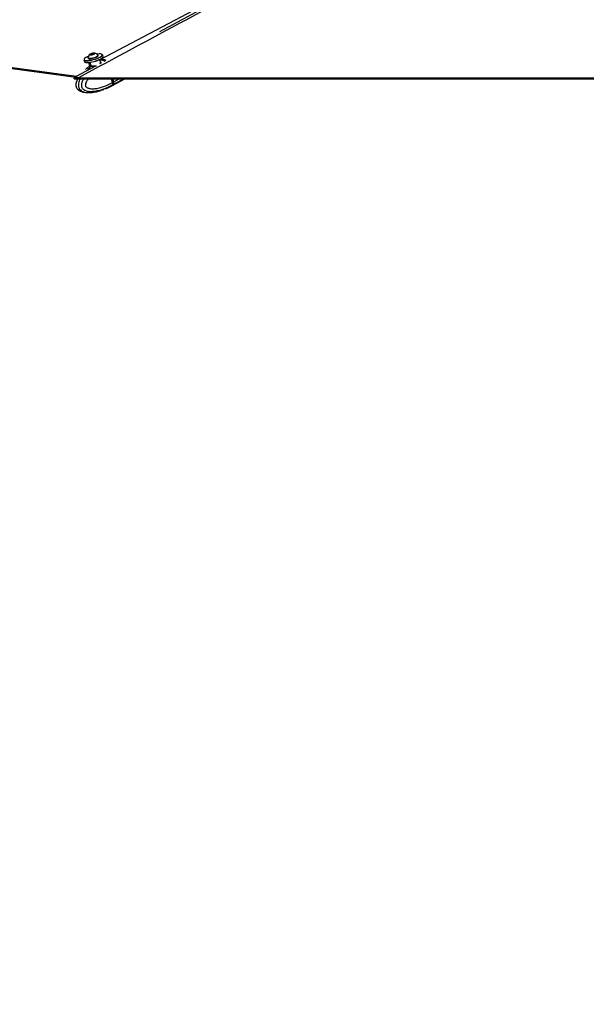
# Model space of a CAD drawing. Header units: millimetres. Extents: x 20 to 26560, y 16 to 18133.
# Tile 40 of 106: x 10046 to 11083, y 4383 to 6168. Entities that reach past the tile are written whole.
import ezdxf

# ---------------------------------------------------------------- set-up
doc = ezdxf.new("R2010")
doc.units = ezdxf.units.MM
doc.header["$LTSCALE"] = 2
doc.layers.add('COMPONENT_GEOMETRY', color=7, linetype='Continuous')
doc.styles.add('SLDTEXTSTYLE0', font='TXT', dxfattribs={"width": 0.75})
doc.dimstyles.new('SLDDIMSTYLE1', dxfattribs={"dimtxt": 150, "dimasz": 6.604, "dimexe": 0, "dimexo": 0.0625, "dimgap": 37.5, "dimtad": 0, "dimtih": 1, "dimtoh": 1, "dimdec": 0, "dimrnd": 1e-09, "dimzin": 12, "dimdsep": 46, "dimtxsty": 'SLDTEXTSTYLE0', "dimsah": 1, "dimcen": 0.09, "dimadec": 0, "dimazin": 3, "dimtfac": 1, "dimtdec": 0, "dimtofl": 0, "dimtmove": 0, "dimatfit": 3, "dimfxl": 1, "dimfrac": 2, "dimtolj": 1, "dimtzin": 12, "dimarcsym": 0})

# ---------------------------------------------------------------- blocks, each defined once
blk = doc.blocks.new('_D_4')
at = {"layer": 'COMPONENT_GEOMETRY', "color": 7}
for p, q in [((16972.6, 6060.8), (14872.6, 6060.8)), ((14879, 6060.8), (14879, 4124.1)), ((14578.9, 4093.7), (14533.2, 4093.7)), ((14533.2, 4093.7), (14533.2, 3855.5)), ((15179.1, 4093.7), (15224.8, 4093.7)), ((15224.8, 4093.7), (15224.8, 3855.5)), ((14533.2, 3855.5), (14578.9, 3855.5)), ((15224.8, 3855.5), (15179.1, 3855.5)), ((14879, 1694.5), (14879, 3631.1)), ((9296, 1694.5), (14885.3, 1694.5))]:
    blk.add_line(p, q, dxfattribs=at)
for points in [[(14879, 6060.8), (14878, 6054.2), (14880, 6054.2)], [(14879, 1694.5), (14880, 1701.1), (14878, 1701.1)]]:
    blk.add_solid(points, dxfattribs=at)
at = {"layer": 'COMPONENT_GEOMETRY', "color": 7, "char_height": 150, "attachment_point": 1, "style": 'SLDTEXTSTYLE0'}
for s, insert in [('7\'1.95"', (14578.9, 4048.9)), ('2183mm', (14469.8, 3824.5))]:
    blk.add_mtext(s, dxfattribs=dict(at, insert=insert))

msp = doc.modelspace()

# ---------------------------------------------------------------- linework, layer by layer
at = {"color": 7, "linetype": 'Continuous', "lineweight": 25}
for p, q in [((10606.76, 6314.31), (10191.55, 6095.23)), ((9362.59, 6170.46), (10148.02, 6063.71)), ((9363.28, 6172.22), (10149.36, 6065.39)), ((10174.62, 6104.77), (10175.72, 6105.88)), ((10175.72, 6105.88), (10179.01, 6106.86)), ((10176.03, 6104.69), (10175.72, 6105.88)), ((10179.01, 6106.86), (10181.21, 6106.73)), ((10179.39, 6105.41), (10179.01, 6106.86)), ((10181.21, 6106.73), (10180.11, 6105.63)), ((10162.62, 6095.12), (10163.41, 6092.12)), ((10169.9, 6098.89), (10170.09, 6098.17)), ((10171.13, 6090.3), (10172.69, 6084.4)), ((10176.82, 6104.64), (10174.62, 6104.77)), ((10180.11, 6105.63), (10176.82, 6104.64)), ((10188.46, 6103.02), (10188.27, 6103.73)), ((10192.63, 6091.13), (10191.44, 6095.66)), ((10192.94, 6094.58), (10195.19, 6095.77)), ((10197.26, 6101.05), (10196.46, 6104.05)), ((10144.91, 6060.78), (10144.75, 6061.95)), ((10146.56, 6060.78), (10144.91, 6060.78)), ((10150.55, 6065.07), (10149.36, 6065.39)), ((10214.21, 6054.14), (10212.46, 6060.78)), ((10213.21, 6048.4), (10236.67, 6060.78)), ((10214.21, 6054.14), (10214.22, 6054.13)), ((10214.22, 6054.13), (10216.3, 6055.23)), ((10216.46, 6055.39), (10215.03, 6060.78)), ((10216.87, 6055.53), (10215.48, 6060.78)), ((10815.88, 6060.78), (10804.32, 6060.78)), ((10994.22, 6060.78), (10982.98, 6060.78)), ((10154.46, 6039.49), (10154.22, 6039.6)), ((10193.28, 6039.81), (10190.05, 6038.83)), ((10195.56, 6040.5), (10193.28, 6039.81)), ((10202.64, 6043.37), (10198.53, 6041.77)), ((10203.39, 6043.61), (10203.57, 6043.62)), ((10203.41, 6043.56), (10210.56, 6047.01)), ((10203.61, 6043.64), (10203.57, 6043.62)), ((10210.56, 6047.01), (10212.74, 6048.15)), ((10213.74, 6049.58), (10213.61, 6049.51)), ((10215.73, 6050.63), (10213.74, 6049.58))]:
    msp.add_line(p, q, dxfattribs=at)
at = {"color": 8, "linetype": 'Continuous', "lineweight": 25}
for p, q in [((10175.65, 6084.3), (10173.99, 6090.6)), ((10192.94, 6094.58), (10191.87, 6094)), ((10149.36, 6065.39), (10184.41, 6084.22)), ((10216.3, 6055.23), (10214.84, 6060.78)), ((10216.26, 6050.92), (10234.95, 6060.78)), ((10216.87, 6055.53), (10226.81, 6060.78)), ((10171.19, 6035.78), (10171.51, 6035.77))]:
    msp.add_line(p, q, dxfattribs=at)
at = {"color": 8, "linetype": 'Continuous', "lineweight": 25, "flags": 128}
for points in [[(10300.51, 6146.58), (11674.55, 6884.74), (11874.28, 6992.04), (12074.02, 7099.34), (12273.77, 7206.64), (12473.54, 7313.95), (12587.96, 7375.41)], [(10163.05, 6095.28), (10163.08, 6095.23), (10163.95, 6094.59), (10165.45, 6094.17), (10167.52, 6093.99), (10170.08, 6094.05), (10173.02, 6094.35), (10176.23, 6094.88), (10179.56, 6095.62), (10182.9, 6096.54), (10186.09, 6097.6), (10189.01, 6098.75), (10191.54, 6099.96)], [(10192.94, 6094.58), (10191.79, 6094.53), (10191.74, 6094.52)], [(10216.46, 6055.39), (10216.46, 6055.38), (10216.45, 6055.35), (10216.42, 6055.31), (10216.37, 6055.27), (10216.3, 6055.23)]]:
    msp.add_lwpolyline(points, dxfattribs=at)
at = {"color": 7, "linetype": 'Continuous', "lineweight": 25, "flags": 128}
for points in [[(10174.44, 6104.1), (10175.86, 6104.16), (10177.59, 6104.46), (10179.37, 6104.96), (10180.93, 6105.58), (10182.03, 6106.22), (10182.51, 6106.8), (10182.28, 6107.21), (10181.39, 6107.4), (10179.97, 6107.34), (10178.24, 6107.04), (10176.46, 6106.54), (10174.9, 6105.92), (10173.8, 6105.28), (10173.32, 6104.7), (10173.55, 6104.29), (10174.44, 6104.1)], [(10196.01, 6104.03), (10195.99, 6104.29), (10195.45, 6105.03), (10194.27, 6105.56), (10192.47, 6105.86), (10190.15, 6105.93), (10187.38, 6105.74), (10186.27, 6105.61)], [(10191.92, 6099.58), (10189.33, 6098.35), (10186.34, 6097.17), (10183.08, 6096.09), (10179.67, 6095.15), (10176.25, 6094.39), (10172.97, 6093.85), (10169.96, 6093.54), (10167.34, 6093.47), (10165.22, 6093.66), (10163.68, 6094.09), (10162.8, 6094.74), (10162.62, 6095.12)], [(10170.72, 6101.51), (10168.56, 6100.56), (10166.27, 6099.35), (10164.52, 6098.17), (10163.37, 6097.06), (10162.89, 6096.06), (10163.05, 6095.28)], [(10163.41, 6092.12), (10163.59, 6091.75), (10164.48, 6091.09), (10166.01, 6090.66), (10168.13, 6090.47), (10170.75, 6090.54), (10173.76, 6090.85), (10177.04, 6091.39), (10180.46, 6092.15), (10183.87, 6093.09), (10187.13, 6094.17), (10190.12, 6095.35), (10192.71, 6096.58)], [(10192.52, 6096.21), (10190, 6095.01), (10187.08, 6093.85), (10183.89, 6092.79), (10180.55, 6091.88), (10177.21, 6091.14), (10174.01, 6090.6), (10171.07, 6090.3), (10168.51, 6090.24), (10166.44, 6090.42), (10164.94, 6090.84), (10164.73, 6090.94)], [(10169.9, 6099.2), (10170.01, 6098.67), (10170.76, 6098.22), (10172.13, 6098.01)], [(10170.09, 6098.17), (10170.2, 6097.95), (10170.95, 6097.51), (10172.32, 6097.29)], [(10172.13, 6098.01), (10174.02, 6098.04), (10176.28, 6098.31), (10178.75, 6098.8), (10181.24, 6099.48), (10183.58, 6100.3), (10185.58, 6101.19), (10187.1, 6102.09), (10188.02, 6102.93), (10188.29, 6103.65), (10188.12, 6104)], [(10172.32, 6097.29), (10174.21, 6097.32), (10176.47, 6097.6), (10178.94, 6098.09), (10181.43, 6098.77), (10183.76, 6099.59), (10185.77, 6100.48), (10187.29, 6101.38), (10188.21, 6102.22), (10188.48, 6102.94), (10188.46, 6103.02)], [(10196.46, 6104.05), (10196.47, 6104.02), (10196.32, 6103.08), (10195.49, 6101.99), (10194, 6100.81), (10191.92, 6099.58)], [(10192.71, 6096.58), (10194.79, 6097.81), (10196.28, 6099), (10197.11, 6100.08), (10197.26, 6101.02), (10197.26, 6101.05)], [(10144.75, 6061.95), (10147.53, 6063.45), (10150.55, 6065.07)], [(10144.91, 6060.78), (10148.79, 6060.78), (10164.31, 6060.78), (10172.07, 6060.78), (10187.59, 6060.78), (10195.35, 6060.78), (10210.86, 6060.78), (10218.62, 6060.78), (10226.38, 6060.78), (10241.9, 6060.78), (10249.66, 6060.78), (10265.17, 6060.78), (10272.93, 6060.78), (10288.45, 6060.78), (10296.21, 6060.78), (10311.73, 6060.78), (10319.49, 6060.78), (10327.24, 6060.78), (10342.76, 6060.78), (10350.52, 6060.78), (10366.04, 6060.78), (10373.8, 6060.78), (10389.32, 6060.78), (10397.07, 6060.78), (10404.83, 6060.78), (10420.35, 6060.78), (10428.11, 6060.78), (10443.63, 6060.78), (10451.39, 6060.78), (10466.9, 6060.78), (10474.66, 6060.78), (10482.42, 6060.78), (10497.94, 6060.78), (10505.7, 6060.78), (10521.21, 6060.78), (10528.97, 6060.78), (10544.49, 6060.78), (10552.25, 6060.78), (10560.01, 6060.78), (10575.53, 6060.78), (10583.28, 6060.78), (10598.8, 6060.78), (10606.56, 6060.78), (10622.08, 6060.78), (10629.84, 6060.78), (10645.35, 6060.78), (10653.11, 6060.78), (10660.87, 6060.78), (10676.39, 6060.78), (10684.15, 6060.78), (10699.67, 6060.78), (10707.43, 6060.78), (10722.94, 6060.78), (10730.7, 6060.78), (10738.46, 6060.78), (10753.98, 6060.78), (10761.74, 6060.78), (10777.25, 6060.78), (10785.01, 6060.78), (10800.53, 6060.78), (10808.29, 6060.78), (10816.05, 6060.78), (10831.57, 6060.78), (10839.32, 6060.78), (10854.84, 6060.78), (10862.6, 6060.78), (10878.12, 6060.78), (10885.88, 6060.78), (10893.64, 6060.78), (10909.15, 6060.78), (10916.91, 6060.78), (10932.43, 6060.78), (10940.19, 6060.78), (10955.71, 6060.78), (10963.46, 6060.78), (10978.98, 6060.78), (10986.74, 6060.78), (10994.5, 6060.78), (11010.02, 6060.78), (11017.78, 6060.78), (11033.29, 6060.78), (11041.05, 6060.78), (11056.57, 6060.78), (11064.33, 6060.78), (11072.09, 6060.78), (11087.61, 6060.78)], [(10152.52, 6062.73), (10156.4, 6062.73), (10171.92, 6062.73), (10187.43, 6062.73), (10195.19, 6062.73), (10210.71, 6062.73), (10218.47, 6062.73), (10226.23, 6062.73), (10241.74, 6062.73), (10249.5, 6062.73), (10265.02, 6062.73), (10272.78, 6062.73), (10288.3, 6062.73), (10296.06, 6062.73), (10303.81, 6062.73), (10319.33, 6062.73), (10327.09, 6062.73), (10342.61, 6062.73), (10350.37, 6062.73), (10365.89, 6062.73), (10373.64, 6062.73), (10389.16, 6062.73), (10396.92, 6062.73), (10404.68, 6062.73), (10420.2, 6062.73), (10427.96, 6062.73), (10443.47, 6062.73), (10451.23, 6062.73), (10466.75, 6062.73), (10474.51, 6062.73), (10482.27, 6062.73), (10497.78, 6062.73), (10505.54, 6062.73), (10521.06, 6062.73), (10528.82, 6062.73), (10544.34, 6062.73), (10552.1, 6062.73), (10559.85, 6062.73), (10575.37, 6062.73), (10583.13, 6062.73), (10598.65, 6062.73), (10606.41, 6062.73), (10621.92, 6062.73), (10629.68, 6062.73), (10645.2, 6062.73), (10652.96, 6062.73), (10660.72, 6062.73), (10676.24, 6062.73), (10684, 6062.73), (10699.51, 6062.73), (10707.27, 6062.73), (10722.79, 6062.73), (10730.55, 6062.73), (10738.31, 6062.73), (10753.82, 6062.73), (10761.58, 6062.73), (10777.1, 6062.73), (10784.86, 6062.73), (10800.38, 6062.73), (10808.14, 6062.73), (10815.89, 6062.73), (10831.41, 6062.73), (10839.17, 6062.73), (10854.69, 6062.73), (10862.45, 6062.73), (10877.96, 6062.73), (10885.72, 6062.73), (10893.48, 6062.73), (10909, 6062.73), (10916.76, 6062.73), (10932.28, 6062.73), (10940.03, 6062.73), (10955.55, 6062.73), (10963.31, 6062.73), (10978.83, 6062.73), (10986.59, 6062.73), (10994.35, 6062.73), (11009.86, 6062.73), (11017.62, 6062.73), (11033.14, 6062.73), (11040.9, 6062.73), (11056.42, 6062.73), (11064.18, 6062.73), (11071.93, 6062.73), (11087.45, 6062.73)], [(10440.68, 6060.78), (10434.39, 6060.78), (10426.63, 6060.78), (10418.87, 6060.78), (10403.35, 6060.78), (10395.59, 6060.78), (10392.73, 6060.78)], [(10212.97, 6048.28), (10214.67, 6049.35), (10216.26, 6050.92)]]:
    msp.add_lwpolyline(points, dxfattribs=at)
at = {"color": 7, "linetype": 'Continuous', "lineweight": 25}
for centre, radius, start, end in [((10180.27, 6096.84), 10.63, 42.36526, 82.18648), ((10180.27, 6096.84), 10.63, 127.37079, 167.192), ((10195.86, 6082.48), 13.43, 57.93113, 108.69142), ((10187.79, 6106.85), 11.65, 293.98077, 318.83584), ((10174.49, 6083.95), 1.21, 314.20172, 16.88816), ((10211.9, 6053.83), 5.25, 326.25749, 18.89203)]:
    msp.add_arc(centre, radius, start, end, dxfattribs=at)
at = {"color": 8, "linetype": 'Continuous', "lineweight": 25}
for centre, radius, start, end in [((10189.49, 6106.7), 7.05, 286.85656, 337.67336), ((10192.55, 6079.28), 15.31, 59.2585, 88.54224), ((10205.89, 6056.01), 10.15, 269.45202, 297.44105), ((10205.91, 6055.77), 9.92, 298.02265, 320.90321)]:
    msp.add_arc(centre, radius, start, end, dxfattribs=at)
at = {"color": 7, "linetype": 'Continuous', "lineweight": 25}
for centre, major_axis, ratio, start_param, end_param in [((10200.57, 6075.4), (-10.3, 19.16), 0.6744807, 5.9417184, 6.1856783), ((10200.57, 6075.4), (-10.01, 19.31), 0.6504785, 5.4901246, 5.9516406), ((10212.12, 6055.27), (-2.76, 5.33), 0.651375, 3.4179561, 4.3805069), ((10202.67, 6067.43), (-10.01, 19.31), 0.6504785, 3.1463233, 3.4182935)]:
    msp.add_ellipse(centre, major_axis=major_axis, ratio=ratio, start_param=start_param, end_param=end_param, dxfattribs=at)
at = {"color": 8, "linetype": 'Continuous', "lineweight": 25}
for points, knots in [([(12596.4, 7375.9), (12561.23, 7356.95), (12396.3, 7268.12), (12101.15, 7109.68), (11711.48, 6900.26), (11321.73, 6690.88), (10932, 6481.49), (10542.26, 6272.11), (10282.43, 6132.53), (10152.52, 6062.73)], [0, 0, 0, 0, 0.04322563, 0.2026878, 0.36215022, 0.52161267, 0.68107511, 0.84053756, 1, 1, 1, 1]), ([(10191.87, 6087.84), (10191.98, 6087.96), (10192.26, 6088.24), (10192.64, 6089.27), (10192.96, 6090.36), (10192.62, 6091.02), (10192.57, 6091.1)], [0, 0, 0, 0, 0.1143841, 0.2809726, 0.9121615, 1, 1, 1, 1]), ([(10192.35, 6092.21), (10192.56, 6092.1), (10193.34, 6091.68), (10193.82, 6090.43), (10193.54, 6089.32), (10193.43, 6088.85)], [0, 0, 0, 0, 0.1743403, 0.6540827, 1, 1, 1, 1]), ([(10165.25, 6077.64), (10165.66, 6078.06), (10166.35, 6078.75), (10167.09, 6079.3), (10167.39, 6079.52)], [0, 0, 0, 0, 0.5981255, 1, 1, 1, 1]), ([(10175.34, 6083.08), (10174.26, 6082.22), (10172.17, 6080.54), (10170.2, 6078.58), (10169.24, 6077.62)], [0, 0, 0, 0, 0.5134544, 1, 1, 1, 1]), ([(10182.15, 6083.27), (10182.02, 6083.26), (10180.63, 6083.11), (10178.09, 6083.11), (10176.21, 6083.09), (10175.34, 6083.08)], [0, 0, 0, 0, 0.0514709, 0.5546312, 1, 1, 1, 1]), ([(10175.65, 6084.3), (10176.49, 6084.29), (10178.27, 6084.29), (10181.65, 6084.34), (10184.21, 6084.4), (10185.37, 6084.65), (10185.48, 6084.67)], [0, 0, 0, 0, 0.303915, 0.645608, 0.9663272, 1, 1, 1, 1]), ([(10154.22, 6039.6), (10154.16, 6039.63), (10152.98, 6040.14), (10151.26, 6041.65), (10149.72, 6043.97), (10148.85, 6046.17), (10148.39, 6048.77), (10148.66, 6052.67), (10149.79, 6056.85), (10151.1, 6059.49), (10151.74, 6060.78)], [0, 0, 0, 0, 0.01164862, 0.20878799, 0.32394649, 0.37400274, 0.49352772, 0.61985951, 0.81424032, 1, 1, 1, 1]), ([(10155.92, 6060.78), (10155.25, 6059.41), (10153.98, 6056.83), (10152.81, 6052.48), (10152.55, 6048.34), (10153.33, 6044.73), (10154.99, 6041.61), (10157.48, 6039.24), (10160.47, 6037.59), (10163.83, 6036.47), (10167.44, 6035.84), (10170.03, 6035.8), (10171.23, 6035.78)], [0, 0, 0, 0, 0.1104789, 0.208482, 0.3073581, 0.3809619, 0.4544675, 0.5631218, 0.6584853, 0.7561523, 0.8871447, 1, 1, 1, 1]), ([(10213.61, 6049.51), (10213.61, 6049.51), (10210.55, 6047.77), (10203.26, 6044.04), (10192.64, 6040.02), (10182.76, 6037.82), (10174.74, 6037.21), (10168.83, 6037.86), (10164.16, 6039.64), (10161.38, 6041.62), (10159.76, 6043.97), (10158.89, 6046.17), (10158.43, 6048.77), (10158.81, 6052.67), (10160.19, 6056.85), (10161.8, 6059.49), (10162.58, 6060.78)], [0, 0, 0, 0, 0.00000129, 0.14041166, 0.3301103, 0.46628595, 0.56493774, 0.67204201, 0.71845721, 0.77461453, 0.8074187, 0.82167777, 0.85572578, 0.89171278, 0.94708429, 1, 1, 1, 1]), ([(10170.66, 6060.78), (10170.05, 6060), (10168.46, 6057.94), (10166.57, 6054.59), (10165.39, 6051.31), (10165.12, 6049.17), (10165.28, 6048.08), (10165.64, 6047.21), (10166.59, 6045.94), (10168.46, 6044.68), (10172.22, 6043.24), (10177.41, 6042.66), (10184.73, 6043.15), (10194.01, 6045.16), (10204.19, 6048.85), (10211.18, 6052.54), (10214.21, 6054.14)], [0, 0, 0, 0, 0.0400984, 0.1056152, 0.1485991, 0.168697, 0.1821291, 0.1877681, 0.2046542, 0.2463619, 0.2878063, 0.3935771, 0.4958669, 0.6403213, 0.8440352, 1, 1, 1, 1])]:
    msp.add_open_spline(points, degree=3, knots=knots, dxfattribs=at)
at = {"color": 7, "linetype": 'Continuous', "lineweight": 25}
for points, knots in [([(10172.76, 6083.58), (10171.07, 6082.43), (10169.18, 6081.15), (10167.43, 6079.56), (10167.25, 6079.4)], [0, 0, 0, 0, 0.8978443, 1, 1, 1, 1]), ([(10175.34, 6083.08), (10175.15, 6083.08), (10174.15, 6083.08), (10172.82, 6083.11), (10172.06, 6083.21), (10172.48, 6083.53), (10172.68, 6083.69)], [0, 0, 0, 0, 0.0741364, 0.3871446, 0.7066899, 1, 1, 1, 1]), ([(10172.67, 6084.39), (10172.68, 6084.35), (10172.77, 6084.17), (10172.68, 6083.83), (10172.56, 6083.63), (10172.5, 6083.57), (10172.51, 6083.59), (10172.52, 6083.59)], [0, 0, 0, 0, 0.09141, 0.3885598, 0.6437485, 0.9218168, 1, 1, 1, 1]), ([(10172.75, 6084.41), (10172.73, 6084.4), (10172.58, 6084.27), (10173.3, 6084.31), (10174.51, 6084.3), (10175.47, 6084.3), (10175.65, 6084.3)], [0, 0, 0, 0, 0.0518476, 0.4791178, 0.9001548, 1, 1, 1, 1]), ([(10152.52, 6062.73), (10151.23, 6062.7), (10148.59, 6062.64), (10146.04, 6062.18), (10144.75, 6061.95)], [0, 0, 0, 0, 0.4896834, 1, 1, 1, 1]), ([(10151.24, 6060.78), (10150.83, 6059.97), (10149.99, 6058.31), (10149.05, 6055.72), (10148.28, 6053.1), (10147.94, 6050.53), (10148.01, 6048.03), (10148.53, 6045.74), (10149.48, 6043.76), (10150.7, 6042.24), (10152.16, 6040.86), (10153.36, 6039.96), (10154.14, 6039.6), (10154.21, 6039.57)], [0, 0, 0, 0, 0.11806362, 0.24087071, 0.34599485, 0.45080563, 0.54800399, 0.63989303, 0.72918462, 0.80808242, 0.87925161, 0.98927853, 1, 1, 1, 1]), ([(10214.22, 6054.13), (10214.35, 6053.51), (10214.61, 6052.25), (10214.38, 6050.7), (10213.98, 6049.9), (10213.75, 6049.6), (10213.74, 6049.58)], [0, 0, 0, 0, 0.350295, 0.700583, 0.9859267, 1, 1, 1, 1]), ([(10154.44, 6039.45), (10154.96, 6039.19), (10156.17, 6038.57), (10158.45, 6037.66), (10161.65, 6036.72), (10166.03, 6035.91), (10169.33, 6035.81), (10171.2, 6035.75)], [0, 0, 0, 0, 0.0943617, 0.2234981, 0.4101802, 0.6649805, 1, 1, 1, 1]), ([(10171.2, 6035.75), (10173.44, 6035.84), (10177.57, 6036), (10182.97, 6036.9), (10187.24, 6037.87), (10190.52, 6038.75), (10192.45, 6039.4), (10193.32, 6039.69)], [0, 0, 0, 0, 0.2895, 0.5340659, 0.7203456, 0.8749726, 1, 1, 1, 1]), ([(10195.56, 6040.5), (10195.89, 6040.64), (10196.55, 6040.94), (10197.56, 6041.39), (10198.2, 6041.65), (10198.49, 6041.75), (10198.53, 6041.77)], [0, 0, 0, 0, 0.32091697, 0.64238538, 0.95037848, 1, 1, 1, 1]), ([(10202.64, 6043.37), (10202.86, 6043.46), (10203.3, 6043.63), (10203.61, 6043.71), (10203.6, 6043.68), (10203.6, 6043.66)], [0, 0, 0, 0, 0.3915315, 0.7822911, 1, 1, 1, 1])]:
    msp.add_open_spline(points, degree=3, knots=knots, dxfattribs=at)

# ---------------------------------------------------------------- dimensions: what is measured, and where the dimension line sits
at = {"layer": 'COMPONENT_GEOMETRY', "color": 7}
dim = msp.add_linear_dim(base=(14879, 1694.45), p1=(16975.12, 6060.78), p2=(9293.46, 1694.45), angle=90, dimstyle='SLDDIMSTYLE1', dxfattribs=at)
dim.commit()
dim.dimension.update_dxf_attribs({"geometry": '_D_4', "text_midpoint": (14879, 3877.62), "dimtype": 160})

doc.saveas('drawing.dxf')
